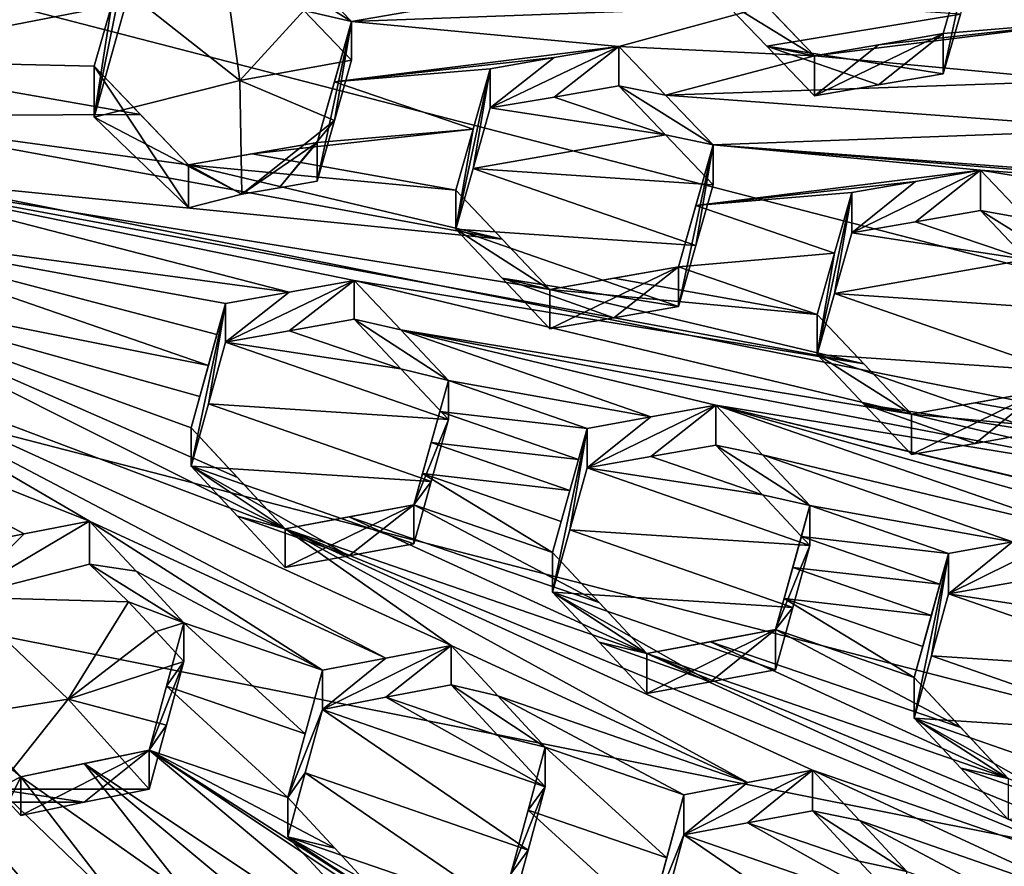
# Model space of a CAD drawing. Header units: metres. Extents: x -22 to 22, y 0 to 204.
# Tile 113 of 256: x 1.53 to 3.45, y 17.24 to 18.89. Entities that reach past the tile are written whole.
import ezdxf

# ---------------------------------------------------------------- set-up
doc = ezdxf.new("R2010")
doc.units = ezdxf.units.M
doc.layers.add('solid_002_SW0002', color=7, linetype='CONTINUOUS')
doc.layers.add('solid_002_SW0002_01', color=7, linetype='CONTINUOUS')

msp = doc.modelspace()

# ---------------------------------------------------------------- linework, layer by layer
at = {"layer": 'solid_002_SW0002'}
for points in [[(7.330033, 6.201028, 222.337723), (-0.000125, 6.009099, 222.530045), (-0.000125, 39.062069, 222.530045)], [(7.539723, 6.213904, 222.33223), (7.330033, 6.201028, 222.337723), (-0.000125, 39.062069, 222.530045)], [(7.745979, 6.240901, 222.326813), (7.539723, 6.213904, 222.33223), (-0.000125, 39.062069, 222.530045)], [(7.948801, 6.282018, 222.321487), (7.745979, 6.240901, 222.326813), (-0.000125, 39.062069, 222.530045)], [(8.148396, 6.337333, 222.316254), (7.948801, 6.282018, 222.321487), (-0.000125, 39.062069, 222.530045)], [(8.346459, 6.407481, 222.311066), (8.148396, 6.337333, 222.316254), (-0.000125, 39.062069, 222.530045)], [(8.540717, 6.491611, 222.305969), (8.346459, 6.407481, 222.311066), (-0.000125, 39.062069, 222.530045)], [(8.727814, 6.588467, 222.301056), (8.540717, 6.491611, 222.305969), (-0.000125, 39.062069, 222.530045)], [(8.906004, 6.697614, 222.296387), (8.727814, 6.588467, 222.301056), (-0.000125, 39.062069, 222.530045)], [(9.077606, 6.820176, 222.29187), (8.906004, 6.697614, 222.296387), (-0.000125, 39.062069, 222.530045)], [(9.240612, 6.954489, 222.287598), (9.077606, 6.820176, 222.29187), (-0.000125, 39.062069, 222.530045)], [(9.392625, 7.09867, 222.283615), (9.240612, 6.954489, 222.287598), (-0.000125, 39.062069, 222.530045)], [(9.533943, 7.253393, 222.279907), (9.392625, 7.09867, 222.283615), (-0.000125, 39.062069, 222.530045)], [(9.665215, 7.418948, 222.276459), (9.533943, 7.253393, 222.279907), (-0.000125, 39.062069, 222.530045)], [(9.784578, 7.59288, 222.273331), (9.665215, 7.418948, 222.276459), (-0.000125, 39.062069, 222.530045)], [(9.89038, 7.773118, 222.270554), (9.784578, 7.59288, 222.273331), (-0.000125, 39.062069, 222.530045)], [(9.983701, 7.961953, 222.268112), (9.89038, 7.773118, 222.270554), (-0.000125, 39.062069, 222.530045)], [(10.064153, 8.15771, 222.265991), (9.983701, 7.961953, 222.268112), (-0.000125, 39.062069, 222.530045)], [(10.130554, 8.357121, 222.264252), (10.064153, 8.15771, 222.265991), (-0.000125, 39.062069, 222.530045)], [(10.182102, 8.557965, 222.262894), (10.130554, 8.357121, 222.264252), (-0.000125, 39.062069, 222.530045)], [(10.219395, 8.761897, 222.261917), (10.182102, 8.557965, 222.262894), (-0.000125, 39.062069, 222.530045)], [(10.242505, 8.96912, 222.261322), (10.219395, 8.761897, 222.261917), (-0.000125, 39.062069, 222.530045)], [(10.251433, 9.179632, 222.261078), (10.242505, 8.96912, 222.261322), (-0.000125, 39.062069, 222.530045)], [(10.452456, 38.787868, 222.255814), (10.251433, 9.179632, 222.261078), (-0.000125, 39.062069, 222.530045)], [(15.431576, 33.648762, 223.952362), (-15.431306, 33.548271, 223.951843), (-15.319921, 9.159238, 223.824142)], [(7.547938, 18.137966, 195.660797), (-5.538156, 20.747923, 194.961472), (-4.778347, 21.3283, 194.805954)], [(7.90552, 17.268381, 195.893799), (-6.223329, 20.08519, 195.139038), (-5.538156, 20.747923, 194.961472)], [(8.155832, 16.363531, 196.136261), (-6.822947, 19.352098, 195.33548), (-6.223329, 20.08519, 195.139038)], [(8.29563, 15.439067, 196.383972), (-7.332353, 18.553354, 195.5495), (-6.822947, 19.352098, 195.33548)], [(8.323321, 14.50131, 196.635239), (-7.7389, 17.710806, 195.775253), (-7.332353, 18.553354, 195.5495)], [(8.043475, 12.659388, 197.128784), (-8.043475, 16.822996, 196.013153), (-7.7389, 17.710806, 195.775253)]]:
    msp.add_3dface(points, dxfattribs=at)
at = {"layer": 'solid_002_SW0002_01'}
for points in [[(15.431576, 33.648762, 223.952362), (-15.319921, 9.159238, 223.824142), (15.31992, 9.159238, 223.824142)], [(7.547938, 18.137966, 195.660797), (-4.778347, 21.3283, 194.805954), (7.089259, 18.960833, 195.440308)], [(7.90552, 17.268381, 195.893799), (-5.538156, 20.747923, 194.961472), (7.547938, 18.137966, 195.660797)], [(8.155832, 16.363531, 196.136261), (-6.223329, 20.08519, 195.139038), (7.90552, 17.268381, 195.893799)], [(8.29563, 15.439067, 196.383972), (-6.822947, 19.352098, 195.33548), (8.155832, 16.363531, 196.136261)], [(3.365049, 18.984777, 210.834991), (3.398708, 19.10186, 210.786591), (3.331465, 18.867599, 210.881943)], [(3.331465, 18.788692, 210.587448), (3.331465, 18.867599, 210.881943), (3.398708, 19.10186, 210.786591)], [(3.365041, 18.905718, 210.540054), (3.331465, 18.788692, 210.587448), (3.398708, 19.10186, 210.786591)], [(1.742728, 19.03853, 211.364639), (1.675485, 18.704716, 211.088455), (1.742728, 18.947121, 211.023499)], [(1.742728, 19.03853, 211.364639), (1.709019, 18.921385, 211.413513), (1.675485, 18.704716, 211.088455)], [(2.896799, 19.015362, 210.983398), (2.084147, 18.988077, 211.266068), (2.177395, 18.891144, 211.264587)], [(2.987556, 18.92103, 210.981995), (2.896799, 19.015362, 210.983398), (2.177395, 18.891144, 211.264587)], [(3.08051, 18.824125, 210.979492), (2.896799, 18.937582, 210.693115), (2.896799, 19.015362, 210.983398)], [(3.08051, 18.824125, 210.979492), (2.896799, 19.015362, 210.983398), (2.987556, 18.92103, 210.981995)], [(1.959669, 18.775764, 211.069412), (1.929455, 18.995449, 211.010544), (1.742728, 18.947121, 211.023499)], [(1.959669, 18.775764, 211.069412), (2.084189, 18.912457, 210.984009), (1.929455, 18.995449, 211.010544)], [(2.177395, 18.891144, 211.264587), (2.084147, 18.988077, 211.266068), (1.993683, 19.006315, 210.984604)], [(2.084189, 18.912457, 210.984009), (2.177395, 18.891144, 211.264587), (1.993683, 19.006315, 210.984604)], [(3.365049, 18.984777, 210.834991), (3.635523, 18.892855, 210.771729), (3.669168, 19.010187, 210.724472)], [(3.365049, 18.984777, 210.834991), (3.331465, 18.867599, 210.881943), (3.635523, 18.892855, 210.771729)], [(1.959669, 18.775764, 211.069412), (1.742728, 18.947121, 211.023499), (1.675485, 18.704716, 211.088455)], [(2.987544, 18.843048, 210.690933), (2.896799, 18.937582, 210.693115), (3.08051, 18.824125, 210.979492)], [(3.365041, 18.905718, 210.540054), (2.896799, 18.937582, 210.693115), (2.987544, 18.843048, 210.690933)], [(1.152307, 18.924713, 211.600296), (1.161687, 18.815809, 211.629486), (1.709019, 18.921385, 211.413513)], [(1.161687, 18.815809, 211.629486), (1.675485, 18.804136, 211.459488), (1.709019, 18.921385, 211.413513)], [(1.709019, 18.921385, 211.413513), (1.675485, 18.804136, 211.459488), (1.675485, 18.704716, 211.088455)], [(2.987556, 18.92103, 210.981995), (2.177395, 18.891144, 211.264587), (2.698809, 18.842438, 211.102997)], [(3.08051, 18.824125, 210.979492), (2.987556, 18.92103, 210.981995), (2.698809, 18.842438, 211.102997)], [(1.959669, 18.775764, 211.069412), (2.177395, 18.815348, 210.981705), (2.084189, 18.912457, 210.984009)], [(2.084189, 18.912457, 210.984009), (2.177395, 18.815348, 210.981705), (2.177395, 18.891144, 211.264587)], [(3.365041, 18.905718, 210.540054), (2.987544, 18.843048, 210.690933), (3.331465, 18.788692, 210.587448)], [(2.110151, 18.655169, 211.353531), (2.177395, 18.891144, 211.264587), (2.110151, 18.579576, 211.071426)], [(2.14377, 18.697762, 211.02774), (2.110151, 18.579576, 211.071426), (2.177395, 18.891144, 211.264587)], [(2.143781, 18.773487, 211.310181), (2.177395, 18.891144, 211.264587), (2.110151, 18.655169, 211.353531)], [(2.14377, 18.697762, 211.02774), (2.177395, 18.891144, 211.264587), (2.177395, 18.815348, 210.981705)], [(2.143781, 18.773487, 211.310181), (2.698809, 18.842438, 211.102997), (2.177395, 18.891144, 211.264587)], [(3.08051, 18.824125, 210.979492), (3.601924, 18.775345, 210.817642), (3.635523, 18.892855, 210.771729)], [(3.20532, 18.845755, 210.931), (3.08051, 18.824125, 210.979492), (3.635523, 18.892855, 210.771729)], [(3.331465, 18.867599, 210.881943), (3.20532, 18.845755, 210.931), (3.635523, 18.892855, 210.771729)], [(3.20532, 18.845755, 210.931), (3.331465, 18.867599, 210.881943), (3.08051, 18.745905, 210.687576)], [(3.205309, 18.767191, 210.637817), (3.08051, 18.745905, 210.687576), (3.331465, 18.867599, 210.881943)], [(3.331465, 18.788692, 210.587448), (3.205309, 18.767191, 210.637817), (3.331465, 18.867599, 210.881943)], [(2.143781, 18.773487, 211.310181), (2.572484, 18.820538, 211.152054), (2.698809, 18.842438, 211.102997)], [(2.698809, 18.842438, 211.102997), (2.447854, 18.722401, 210.914825), (2.572505, 18.743692, 210.86525)], [(2.698809, 18.842438, 211.102997), (2.572484, 18.820538, 211.152054), (2.447854, 18.722401, 210.914825)], [(2.698809, 18.842438, 211.102997), (2.572505, 18.743692, 210.86525), (2.698809, 18.765244, 210.814911)], [(2.78949, 18.747663, 211.09967), (2.698809, 18.842438, 211.102997), (2.698809, 18.765244, 210.814911)], [(3.08051, 18.824125, 210.979492), (2.698809, 18.842438, 211.102997), (2.78949, 18.747663, 211.09967)], [(2.987544, 18.843048, 210.690933), (3.08051, 18.824125, 210.979492), (3.08051, 18.745905, 210.687576)], [(2.987544, 18.843048, 210.690933), (3.08051, 18.745905, 210.687576), (3.205309, 18.767191, 210.637817)], [(2.987544, 18.843048, 210.690933), (3.205309, 18.767191, 210.637817), (3.331465, 18.788692, 210.587448)], [(3.08051, 18.745905, 210.687576), (3.08051, 18.824125, 210.979492), (3.20532, 18.845755, 210.931)], [(3.08051, 18.824125, 210.979492), (2.78949, 18.747663, 211.09967), (3.601924, 18.775345, 210.817642)], [(1.76571, 18.709515, 211.454956), (1.161687, 18.815809, 211.629486), (1.159795, 18.707151, 211.6586)], [(1.76571, 18.709515, 211.454956), (1.675485, 18.804136, 211.459488), (1.161687, 18.815809, 211.629486)], [(1.675485, 18.804136, 211.459488), (1.859197, 18.527266, 211.136002), (1.675485, 18.704716, 211.088455)], [(1.859197, 18.611074, 211.448776), (1.859197, 18.527266, 211.136002), (1.675485, 18.804136, 211.459488)], [(1.76571, 18.709515, 211.454956), (1.859197, 18.611074, 211.448776), (1.675485, 18.804136, 211.459488)], [(2.14377, 18.697762, 211.02774), (2.177395, 18.815348, 210.981705), (1.959669, 18.775764, 211.069412)], [(2.143781, 18.773487, 211.310181), (2.447854, 18.79891, 211.200363), (2.572484, 18.820538, 211.152054)], [(2.572484, 18.820538, 211.152054), (2.447854, 18.79891, 211.200363), (2.447854, 18.722401, 210.914825)], [(2.143781, 18.773487, 211.310181), (2.414249, 18.680897, 211.244507), (2.447854, 18.79891, 211.200363)], [(2.414253, 18.604504, 210.959335), (2.447854, 18.79891, 211.200363), (2.380611, 18.485893, 211.001785)], [(2.414249, 18.680897, 211.244507), (2.380611, 18.485893, 211.001785), (2.447854, 18.79891, 211.200363)], [(2.414253, 18.604504, 210.959335), (2.447854, 18.722401, 210.914825), (2.447854, 18.79891, 211.200363)], [(1.959669, 18.775764, 211.069412), (1.675485, 18.704716, 211.088455), (1.96317, 18.554174, 211.128784)], [(2.14377, 18.697762, 211.02774), (1.959669, 18.775764, 211.069412), (1.96317, 18.554174, 211.128784)], [(2.143781, 18.773487, 211.310181), (2.110151, 18.655169, 211.353531), (2.414249, 18.680897, 211.244507)], [(2.789492, 18.670237, 210.810715), (2.698809, 18.765244, 210.814911), (2.572505, 18.743692, 210.86525)], [(2.88252, 18.650156, 211.095215), (2.698809, 18.765244, 210.814911), (2.789492, 18.670237, 210.810715)], [(2.88252, 18.650156, 211.095215), (2.78949, 18.747663, 211.09967), (2.698809, 18.765244, 210.814911)], [(3.692822, 18.680252, 210.81395), (3.601924, 18.775345, 210.817642), (2.78949, 18.747663, 211.09967)], [(3.692822, 18.680252, 210.81395), (2.78949, 18.747663, 211.09967), (2.88252, 18.650156, 211.095215)], [(2.572505, 18.743692, 210.86525), (2.447854, 18.722401, 210.914825), (2.789492, 18.670237, 210.810715)], [(1.159795, 18.707151, 211.6586), (1.146805, 18.597944, 211.687851), (2.471218, 18.466587, 211.279816)], [(1.76571, 18.709515, 211.454956), (1.159795, 18.707151, 211.6586), (1.859197, 18.611074, 211.448776)], [(1.159795, 18.707151, 211.6586), (2.471218, 18.466587, 211.279816), (1.859197, 18.611074, 211.448776)], [(2.414253, 18.604504, 210.959335), (2.789492, 18.670237, 210.810715), (2.447854, 18.722401, 210.914825)], [(1.675485, 18.704716, 211.088455), (1.859197, 18.527266, 211.136002), (1.96317, 18.554174, 211.128784)], [(2.14377, 18.697762, 211.02774), (1.96317, 18.554174, 211.128784), (2.036216, 18.566809, 211.100311)], [(2.14377, 18.697762, 211.02774), (2.036216, 18.566809, 211.100311), (2.110151, 18.579576, 211.071426)], [(2.414249, 18.680897, 211.244507), (1.983296, 18.63291, 211.401794), (2.380611, 18.56222, 211.286636)], [(2.414249, 18.680897, 211.244507), (2.110151, 18.655169, 211.353531), (1.983296, 18.63291, 211.401794)], [(2.414249, 18.680897, 211.244507), (2.380611, 18.56222, 211.286636), (2.380611, 18.485893, 211.001785)], [(2.414253, 18.604504, 210.959335), (2.88252, 18.572487, 210.805344), (2.789492, 18.670237, 210.810715)], [(2.88252, 18.650156, 211.095215), (2.789492, 18.670237, 210.810715), (2.88252, 18.572487, 210.805344)], [(3.692822, 18.680252, 210.81395), (2.88252, 18.650156, 211.095215), (3.785636, 18.582949, 210.809418)], [(1.859197, 18.611074, 211.448776), (2.110151, 18.655169, 211.353531), (1.96317, 18.554174, 211.128784)], [(1.859197, 18.611074, 211.448776), (1.983296, 18.63291, 211.401794), (2.110151, 18.655169, 211.353531)], [(2.110151, 18.655169, 211.353531), (2.036216, 18.566809, 211.100311), (1.96317, 18.554174, 211.128784)], [(2.110151, 18.655169, 211.353531), (2.110151, 18.579576, 211.071426), (2.036216, 18.566809, 211.100311)], [(2.88252, 18.650156, 211.095215), (2.848923, 18.454113, 210.848022), (2.815277, 18.335079, 210.888947)], [(2.815277, 18.412592, 211.178223), (2.88252, 18.650156, 211.095215), (2.815277, 18.335079, 210.888947)], [(2.848927, 18.531712, 211.137558), (2.88252, 18.650156, 211.095215), (2.815277, 18.412592, 211.178223)], [(2.88252, 18.650156, 211.095215), (2.88252, 18.572487, 210.805344), (2.848923, 18.454113, 210.848022)], [(2.848927, 18.531712, 211.137558), (3.403934, 18.601261, 210.932922), (2.88252, 18.650156, 211.095215)], [(2.88252, 18.650156, 211.095215), (4.30705, 18.534056, 210.647125), (3.785636, 18.582949, 210.809418)], [(2.88252, 18.650156, 211.095215), (3.403934, 18.601261, 210.932922), (4.30705, 18.534056, 210.647125)], [(1.859197, 18.611074, 211.448776), (2.380611, 18.56222, 211.286636), (1.983296, 18.63291, 211.401794)], [(1.859197, 18.611074, 211.448776), (2.471218, 18.466587, 211.279816), (2.380611, 18.56222, 211.286636)], [(1.859197, 18.611074, 211.448776), (1.96317, 18.554174, 211.128784), (1.859197, 18.527266, 211.136002)], [(1.146805, 18.597944, 211.687851), (1.122718, 18.488188, 211.71727), (2.055559, 18.363184, 211.440353)], [(1.146805, 18.597944, 211.687851), (2.564322, 18.368076, 211.271896), (2.471218, 18.466587, 211.279816)], [(1.146805, 18.597944, 211.687851), (3.176575, 18.2232, 211.102371), (2.564322, 18.368076, 211.271896)], [(1.146805, 18.597944, 211.687851), (2.182621, 18.38596, 211.393799), (3.176575, 18.2232, 211.102371)], [(1.146805, 18.597944, 211.687851), (2.055559, 18.363184, 211.440353), (2.182621, 18.38596, 211.393799)], [(2.414253, 18.604504, 210.959335), (2.380611, 18.485893, 211.001785), (2.848923, 18.454113, 210.848022)], [(2.414253, 18.604504, 210.959335), (2.848923, 18.454113, 210.848022), (2.88252, 18.572487, 210.805344)], [(2.848927, 18.531712, 211.137558), (3.277594, 18.579182, 210.981323), (3.403934, 18.601261, 210.932922)], [(3.403934, 18.601261, 210.932922), (3.15298, 18.478977, 210.736359), (3.277611, 18.500454, 210.687485)], [(3.403934, 18.601261, 210.932922), (3.277594, 18.579182, 210.981323), (3.15298, 18.478977, 210.736359)], [(3.403934, 18.601261, 210.932922), (3.277611, 18.500454, 210.687485), (3.403934, 18.52219, 210.637833)], [(3.494807, 18.50577, 210.927643), (3.403934, 18.601261, 210.932922), (3.403934, 18.52219, 210.637833)], [(4.398071, 18.438437, 210.641968), (4.30705, 18.534056, 210.647125), (3.403934, 18.601261, 210.932922)], [(3.494807, 18.50577, 210.927643), (4.398071, 18.438437, 210.641968), (3.403934, 18.601261, 210.932922)], [(2.848927, 18.531712, 211.137558), (3.15298, 18.557375, 211.028946), (3.277594, 18.579182, 210.981323)], [(3.277594, 18.579182, 210.981323), (3.15298, 18.557375, 211.028946), (3.15298, 18.478977, 210.736359)], [(8.323321, 14.50131, 196.635239), (-7.332353, 18.553354, 195.5495), (8.29563, 15.439067, 196.383972)], [(2.380611, 18.56222, 211.286636), (2.471218, 18.466587, 211.279816), (2.564322, 18.368076, 211.271896)], [(2.380611, 18.485893, 211.001785), (2.380611, 18.56222, 211.286636), (2.564322, 18.368076, 211.271896)], [(3.119384, 18.438692, 211.070435), (3.15298, 18.557375, 211.028946), (2.848927, 18.531712, 211.137558)], [(3.119384, 18.438692, 211.070435), (3.085737, 18.241131, 210.818329), (3.15298, 18.557375, 211.028946)], [(3.119385, 18.360374, 210.778152), (3.15298, 18.557375, 211.028946), (3.085737, 18.241131, 210.818329)], [(3.119385, 18.360374, 210.778152), (3.15298, 18.478977, 210.736359), (3.15298, 18.557375, 211.028946)], [(3.119384, 18.438692, 211.070435), (2.848927, 18.531712, 211.137558), (2.815277, 18.412592, 211.178223)], [(3.494807, 18.426451, 210.631622), (3.403934, 18.52219, 210.637833), (3.277611, 18.500454, 210.687485)], [(3.494807, 18.50577, 210.927643), (3.403934, 18.52219, 210.637833), (3.587646, 18.408014, 210.921524)], [(3.494807, 18.426451, 210.631622), (3.587646, 18.408014, 210.921524), (3.403934, 18.52219, 210.637833)], [(3.277611, 18.500454, 210.687485), (3.15298, 18.478977, 210.736359), (3.494807, 18.426451, 210.631622)], [(1.122718, 18.488188, 211.71727), (1.086765, 18.381504, 211.74585), (1.898044, 18.220018, 211.519119)], [(1.914859, 18.280542, 211.502533), (1.122718, 18.488188, 211.71727), (1.898044, 18.220018, 211.519119)], [(2.055559, 18.363184, 211.440353), (1.122718, 18.488188, 211.71727), (1.931666, 18.340858, 211.485291)], [(1.914859, 18.280542, 211.502533), (1.931666, 18.340858, 211.485291), (1.122718, 18.488188, 211.71727)], [(2.471231, 18.389988, 210.993988), (2.380611, 18.485893, 211.001785), (2.564322, 18.368076, 211.271896)], [(2.815277, 18.335079, 210.888947), (2.380611, 18.485893, 211.001785), (2.471231, 18.389988, 210.993988)], [(2.815277, 18.335079, 210.888947), (2.848923, 18.454113, 210.848022), (2.380611, 18.485893, 211.001785)], [(3.494807, 18.426451, 210.631622), (3.15298, 18.478977, 210.736359), (3.119385, 18.360374, 210.778152)], [(3.119384, 18.438692, 211.070435), (2.815277, 18.412592, 211.178223), (3.085737, 18.319387, 211.110382)], [(3.119384, 18.438692, 211.070435), (3.085737, 18.319387, 211.110382), (3.085737, 18.241131, 210.818329)], [(3.494807, 18.426451, 210.631622), (3.119385, 18.360374, 210.778152), (3.587646, 18.328438, 210.624542)], [(2.815277, 18.412592, 211.178223), (2.564322, 18.291218, 210.985062), (2.564322, 18.368076, 211.271896)], [(2.815277, 18.412592, 211.178223), (2.688622, 18.312977, 210.937576), (2.564322, 18.291218, 210.985062)], [(2.815277, 18.412592, 211.178223), (2.564322, 18.368076, 211.271896), (2.688597, 18.390154, 211.225632)], [(2.815277, 18.412592, 211.178223), (2.688597, 18.390154, 211.225632), (3.085737, 18.319387, 211.110382)], [(2.815277, 18.412592, 211.178223), (2.815277, 18.335079, 210.888947), (2.688622, 18.312977, 210.937576)], [(1.086765, 18.381504, 211.74585), (1.041483, 18.280653, 211.772873), (2.048134, 17.901152, 211.523712)], [(1.086765, 18.381504, 211.74585), (1.88123, 18.159313, 211.535019), (1.898044, 18.220018, 211.519119)], [(1.086765, 18.381504, 211.74585), (1.864423, 18.098455, 211.550247), (1.88123, 18.159313, 211.535019)], [(1.086765, 18.381504, 211.74585), (1.955095, 18.001133, 211.537369), (1.864423, 18.098455, 211.550247)], [(1.086765, 18.381504, 211.74585), (2.048134, 17.901152, 211.523712), (1.955095, 18.001133, 211.537369)], [(2.182621, 18.38596, 211.393799), (2.055559, 18.363184, 211.440353), (1.931666, 18.26565, 211.204605)], [(2.055532, 18.287657, 211.158508), (2.182621, 18.38596, 211.393799), (1.931666, 18.26565, 211.204605)], [(2.055532, 18.287657, 211.158508), (2.182621, 18.310114, 211.110748), (2.182621, 18.38596, 211.393799)], [(2.182621, 18.38596, 211.393799), (3.269448, 18.124689, 211.093567), (3.176575, 18.2232, 211.102371)], [(2.273225, 18.289703, 211.384644), (3.269448, 18.124689, 211.093567), (2.182621, 18.38596, 211.393799)], [(2.273225, 18.289703, 211.384644), (2.182621, 18.38596, 211.393799), (2.182621, 18.310114, 211.110748)], [(2.471231, 18.389988, 210.993988), (2.564322, 18.368076, 211.271896), (2.564322, 18.291218, 210.985062)], [(2.688622, 18.312977, 210.937576), (2.471231, 18.389988, 210.993988), (2.564322, 18.291218, 210.985062)], [(2.688622, 18.312977, 210.937576), (2.815277, 18.335079, 210.888947), (2.471231, 18.389988, 210.993988)], [(2.688597, 18.390154, 211.225632), (2.564322, 18.368076, 211.271896), (3.085737, 18.319387, 211.110382)], [(2.055559, 18.363184, 211.440353), (1.931666, 18.340858, 211.485291), (1.931666, 18.26565, 211.204605)], [(3.085737, 18.319387, 211.110382), (2.564322, 18.368076, 211.271896), (3.176575, 18.2232, 211.102371)], [(3.119385, 18.360374, 210.778152), (3.085737, 18.241131, 210.818329), (3.554048, 18.209515, 210.665176)], [(3.119385, 18.360374, 210.778152), (3.554048, 18.209515, 210.665176), (3.587646, 18.328438, 210.624542)], [(1.931666, 18.340858, 211.485291), (1.864423, 18.098455, 211.550247), (1.864423, 18.023245, 211.269562)], [(1.914859, 18.280542, 211.502533), (1.864423, 18.098455, 211.550247), (1.931666, 18.340858, 211.485291)], [(1.898044, 18.144819, 211.238464), (1.931666, 18.340858, 211.485291), (1.864423, 18.023245, 211.269562)], [(1.898044, 18.144819, 211.238464), (1.931666, 18.26565, 211.204605), (1.931666, 18.340858, 211.485291)], [(2.273216, 18.213587, 211.10054), (2.182621, 18.310114, 211.110748), (2.055532, 18.287657, 211.158508)], [(2.273225, 18.289703, 211.384644), (2.182621, 18.310114, 211.110748), (2.366333, 18.190584, 211.374466)], [(2.273216, 18.213587, 211.10054), (2.366333, 18.190584, 211.374466), (2.182621, 18.310114, 211.110748)], [(3.085737, 18.319387, 211.110382), (3.176575, 18.2232, 211.102371), (3.269448, 18.124689, 211.093567)], [(3.085737, 18.241131, 210.818329), (3.085737, 18.319387, 211.110382), (3.269448, 18.124689, 211.093567)], [(2.273216, 18.213587, 211.10054), (2.055532, 18.287657, 211.158508), (1.931666, 18.26565, 211.204605)], [(2.273225, 18.289703, 211.384644), (2.76097, 18.119543, 211.260773), (2.887747, 18.142391, 211.214798)], [(2.273225, 18.289703, 211.384644), (2.366333, 18.190584, 211.374466), (2.76097, 18.119543, 211.260773)], [(3.881855, 17.979616, 210.923904), (2.273225, 18.289703, 211.384644), (2.887747, 18.142391, 211.214798)], [(3.881855, 17.979616, 210.923904), (3.269448, 18.124689, 211.093567), (2.273225, 18.289703, 211.384644)], [(1.666433, 17.916183, 211.634979), (1.041483, 18.280653, 211.772873), (0.986874, 18.185637, 211.79834)], [(1.041483, 18.280653, 211.772873), (2.244387, 17.648849, 211.498917), (2.371559, 17.673185, 211.458099)], [(1.666433, 17.916183, 211.634979), (2.244387, 17.648849, 211.498917), (1.041483, 18.280653, 211.772873)], [(1.041483, 18.280653, 211.772873), (2.371559, 17.673185, 211.458099), (2.048134, 17.901152, 211.523712)], [(1.914859, 18.280542, 211.502533), (1.88123, 18.159313, 211.535019), (1.864423, 18.098455, 211.550247)], [(1.914859, 18.280542, 211.502533), (1.898044, 18.220018, 211.519119), (1.88123, 18.159313, 211.535019)], [(1.898044, 18.144819, 211.238464), (2.366333, 18.114164, 211.089264), (1.931666, 18.26565, 211.204605)], [(2.273216, 18.213587, 211.10054), (1.931666, 18.26565, 211.204605), (2.366333, 18.114164, 211.089264)], [(3.176585, 18.144663, 210.809311), (3.520403, 18.090027, 210.704391), (3.085737, 18.241131, 210.818329)], [(3.554048, 18.209515, 210.665176), (3.085737, 18.241131, 210.818329), (3.520403, 18.090027, 210.704391)], [(3.176585, 18.144663, 210.809311), (3.085737, 18.241131, 210.818329), (3.269448, 18.124689, 211.093567)], [(2.273216, 18.213587, 211.10054), (2.366333, 18.114164, 211.089264), (2.366333, 18.190584, 211.374466)], [(2.366333, 18.190584, 211.374466), (2.299089, 17.948179, 211.439407), (2.315898, 18.008991, 211.423996)], [(2.366333, 18.114164, 211.089264), (2.299089, 17.948179, 211.439407), (2.366333, 18.190584, 211.374466)], [(2.366333, 18.190584, 211.374466), (2.315898, 18.008991, 211.423996), (2.349524, 18.130211, 211.39151)], [(2.366333, 18.190584, 211.374466), (2.349524, 18.130211, 211.39151), (2.636792, 18.097067, 211.30545)], [(2.366333, 18.190584, 211.374466), (2.636792, 18.097067, 211.30545), (2.76097, 18.119543, 211.260773)], [(1.538738, 17.891273, 211.67421), (0.986874, 18.185637, 211.79834), (1.415478, 17.86684, 211.710632)], [(1.538738, 17.891273, 211.67421), (1.666433, 17.916183, 211.634979), (0.986874, 18.185637, 211.79834)], [(3.269448, 18.124689, 211.093567), (3.393871, 18.146927, 211.047745), (3.520403, 18.169481, 211.000916)], [(3.269448, 18.045879, 210.799438), (3.269448, 18.124689, 211.093567), (3.520403, 18.169481, 211.000916)], [(3.393888, 18.067802, 210.752426), (3.269448, 18.045879, 210.799438), (3.520403, 18.169481, 211.000916)], [(3.790862, 18.076155, 210.932617), (3.520403, 18.169481, 211.000916), (3.393871, 18.146927, 211.047745)], [(3.393888, 18.067802, 210.752426), (3.520403, 18.169481, 211.000916), (3.520403, 18.090027, 210.704391)], [(1.898044, 18.144819, 211.238464), (1.864423, 18.023245, 211.269562), (2.332711, 17.993265, 211.122864)], [(1.898044, 18.144819, 211.238464), (2.332711, 17.993265, 211.122864), (2.366333, 18.114164, 211.089264)], [(2.349524, 18.130211, 211.39151), (2.315898, 18.008991, 211.423996), (2.332711, 18.069675, 211.408035)], [(2.349524, 18.130211, 211.39151), (2.332711, 18.069675, 211.408035), (2.619983, 18.036671, 211.322418)], [(2.349524, 18.130211, 211.39151), (2.619983, 18.036671, 211.322418), (2.636792, 18.097067, 211.30545)], [(2.887747, 18.142391, 211.214798), (2.76097, 18.119543, 211.260773), (2.636792, 18.019896, 211.017441)], [(2.760955, 18.042059, 210.971619), (2.887747, 18.142391, 211.214798), (2.636792, 18.019896, 211.017441)], [(2.760955, 18.042059, 210.971619), (2.887747, 18.06459, 210.924438), (2.887747, 18.142391, 211.214798)], [(2.887747, 18.142391, 211.214798), (4.6797, 17.637451, 210.735168), (4.58709, 17.735933, 210.744888)], [(3.592872, 17.898695, 211.035309), (4.6797, 17.637451, 210.735168), (2.887747, 18.142391, 211.214798)], [(3.974574, 17.881119, 210.914551), (2.887747, 18.142391, 211.214798), (4.58709, 17.735933, 210.744888)], [(2.978594, 18.045723, 211.205032), (2.887747, 18.142391, 211.214798), (2.887747, 18.06459, 210.924438)], [(3.881855, 17.979616, 210.923904), (2.887747, 18.142391, 211.214798), (3.974574, 17.881119, 210.914551)], [(2.978594, 18.045723, 211.205032), (3.592872, 17.898695, 211.035309), (2.887747, 18.142391, 211.214798)], [(3.176585, 18.144663, 210.809311), (3.393888, 18.067802, 210.752426), (3.520403, 18.090027, 210.704391)], [(3.176585, 18.144663, 210.809311), (3.269448, 18.124689, 211.093567), (3.269448, 18.045879, 210.799438)], [(3.176585, 18.144663, 210.809311), (3.269448, 18.045879, 210.799438), (3.393888, 18.067802, 210.752426)], [(3.790862, 18.076155, 210.932617), (3.393871, 18.146927, 211.047745), (3.269448, 18.124689, 211.093567)], [(2.332711, 17.993265, 211.122864), (2.299089, 17.948179, 211.439407), (2.366333, 18.114164, 211.089264)], [(2.76097, 18.119543, 211.260773), (2.636792, 18.097067, 211.30545), (2.636792, 18.019896, 211.017441)], [(3.881855, 17.979616, 210.923904), (3.790862, 18.076155, 210.932617), (3.269448, 18.124689, 211.093567)], [(2.048134, 17.901152, 211.523712), (1.864423, 18.098455, 211.550247), (1.955095, 18.001133, 211.537369)], [(1.864423, 18.023245, 211.269562), (1.864423, 18.098455, 211.550247), (2.048134, 17.901152, 211.523712)], [(2.569549, 17.777491, 211.082397), (2.636792, 18.097067, 211.30545), (2.569549, 17.854664, 211.370407)], [(2.619983, 18.036671, 211.322418), (2.569549, 17.854664, 211.370407), (2.636792, 18.097067, 211.30545)], [(2.569549, 17.777491, 211.082397), (2.60317, 17.898964, 211.050934), (2.636792, 18.097067, 211.30545)], [(2.60317, 17.898964, 211.050934), (2.636792, 18.019896, 211.017441), (2.636792, 18.097067, 211.30545)], [(2.60317, 17.976128, 211.338913), (2.332711, 18.069675, 211.408035), (2.315898, 18.008991, 211.423996)], [(2.619983, 18.036671, 211.322418), (2.332711, 18.069675, 211.408035), (2.60317, 17.976128, 211.338913)], [(2.978588, 17.967644, 210.913605), (2.887747, 18.06459, 210.924438), (2.760955, 18.042059, 210.971619)], [(3.071458, 17.946762, 211.194504), (2.887747, 18.06459, 210.924438), (2.978588, 17.967644, 210.913605)], [(2.978594, 18.045723, 211.205032), (2.887747, 18.06459, 210.924438), (3.071458, 17.946762, 211.194504)], [(2.619983, 18.036671, 211.322418), (2.586357, 17.915455, 211.354904), (2.569549, 17.854664, 211.370407)], [(2.619983, 18.036671, 211.322418), (2.60317, 17.976128, 211.338913), (2.586357, 17.915455, 211.354904)], [(2.978588, 17.967644, 210.913605), (2.760955, 18.042059, 210.971619), (2.636792, 18.019896, 211.017441)], [(2.978594, 18.045723, 211.205032), (3.466285, 17.875803, 211.080933), (3.592872, 17.898695, 211.035309)], [(2.978594, 18.045723, 211.205032), (3.071458, 17.946762, 211.194504), (3.466285, 17.875803, 211.080933)], [(1.955123, 17.925581, 211.255508), (1.864423, 18.023245, 211.269562), (2.048134, 17.901152, 211.523712)], [(2.171908, 17.848322, 211.198395), (1.864423, 18.023245, 211.269562), (1.955123, 17.925581, 211.255508)], [(2.332711, 17.993265, 211.122864), (1.864423, 18.023245, 211.269562), (2.299089, 17.871759, 211.154205)], [(2.171908, 17.848322, 211.198395), (2.299089, 17.871759, 211.154205), (1.864423, 18.023245, 211.269562)], [(3.071458, 17.86838, 210.901978), (2.636792, 18.019896, 211.017441), (2.60317, 17.898964, 211.050934)], [(3.071458, 17.86838, 210.901978), (2.978588, 17.967644, 210.913605), (2.636792, 18.019896, 211.017441)], [(0.848015, 18.011324, 211.845047), (0.765933, 17.934361, 211.865662), (1.604416, 17.135958, 211.707336)], [(0.848015, 18.011324, 211.845047), (1.604416, 17.135958, 211.707336), (1.728601, 17.16247, 211.677719)], [(1.531946, 17.417187, 211.711929), (0.848015, 18.011324, 211.845047), (1.728601, 17.16247, 211.677719)], [(1.531946, 17.417187, 211.711929), (1.439711, 17.517221, 211.728882), (0.848015, 18.011324, 211.845047)], [(2.569549, 17.854664, 211.370407), (2.315898, 18.008991, 211.423996), (2.299089, 17.948179, 211.439407)], [(2.586357, 17.915455, 211.354904), (2.60317, 17.976128, 211.338913), (2.315898, 18.008991, 211.423996)], [(2.569549, 17.854664, 211.370407), (2.586357, 17.915455, 211.354904), (2.315898, 18.008991, 211.423996)], [(2.332711, 17.993265, 211.122864), (2.299089, 17.871759, 211.154205), (2.299089, 17.948179, 211.439407)], [(3.071458, 17.946762, 211.194504), (2.978588, 17.967644, 210.913605), (3.071458, 17.86838, 210.901978)], [(2.299089, 17.948179, 211.439407), (2.048134, 17.901152, 211.523712), (2.171884, 17.924442, 211.482513)], [(2.048134, 17.825306, 211.240646), (2.048134, 17.901152, 211.523712), (2.299089, 17.948179, 211.439407)], [(2.171908, 17.848322, 211.198395), (2.048134, 17.825306, 211.240646), (2.299089, 17.948179, 211.439407)], [(2.660439, 17.757208, 211.357864), (2.299089, 17.948179, 211.439407), (2.171884, 17.924442, 211.482513)], [(2.171908, 17.848322, 211.198395), (2.299089, 17.948179, 211.439407), (2.299089, 17.871759, 211.154205)], [(2.660439, 17.757208, 211.357864), (2.569549, 17.854664, 211.370407), (2.299089, 17.948179, 211.439407)], [(3.071458, 17.946762, 211.194504), (3.004215, 17.704357, 211.25946), (3.021024, 17.765123, 211.243851)], [(3.071458, 17.946762, 211.194504), (3.071458, 17.86838, 210.901978), (3.004215, 17.704357, 211.25946)], [(3.071458, 17.946762, 211.194504), (3.021024, 17.765123, 211.243851), (3.054649, 17.886335, 211.211365)], [(3.071458, 17.946762, 211.194504), (3.054649, 17.886335, 211.211365), (3.341918, 17.853233, 211.125458)], [(3.071458, 17.946762, 211.194504), (3.341918, 17.853233, 211.125458), (3.466285, 17.875803, 211.080933)], [(1.571117, 17.010284, 211.718475), (0.765933, 17.934361, 211.865662), (1.333957, 17.225943, 211.763168)], [(1.571117, 17.010284, 211.718475), (1.604416, 17.135958, 211.707336), (0.765933, 17.934361, 211.865662)], [(1.955123, 17.925581, 211.255508), (2.048134, 17.901152, 211.523712), (2.048134, 17.825306, 211.240646)], [(2.171908, 17.848322, 211.198395), (1.955123, 17.925581, 211.255508), (2.048134, 17.825306, 211.240646)], [(2.75326, 17.657583, 211.344696), (2.171884, 17.924442, 211.482513), (2.048134, 17.901152, 211.523712)], [(2.75326, 17.657583, 211.344696), (2.660439, 17.757208, 211.357864), (2.171884, 17.924442, 211.482513)], [(1.666433, 17.916183, 211.634979), (1.415478, 17.767422, 211.3396), (1.666433, 17.832375, 211.322189)], [(1.538738, 17.891273, 211.67421), (1.415478, 17.767422, 211.3396), (1.666433, 17.916183, 211.634979)], [(1.666433, 17.916183, 211.634979), (2.120604, 17.624924, 211.537781), (2.244387, 17.648849, 211.498917)], [(1.666433, 17.916183, 211.634979), (1.757307, 17.818121, 211.620102), (2.120604, 17.624924, 211.537781)], [(1.666433, 17.916183, 211.634979), (1.666433, 17.832375, 211.322189), (1.757307, 17.818121, 211.620102)], [(2.949826, 17.405766, 211.321396), (2.048134, 17.901152, 211.523712), (2.371559, 17.673185, 211.458099)], [(2.949826, 17.405766, 211.321396), (3.076684, 17.429798, 211.279755), (2.048134, 17.901152, 211.523712)], [(3.78181, 17.186228, 211.100739), (2.048134, 17.901152, 211.523712), (3.076684, 17.429798, 211.279755)], [(3.78181, 17.186228, 211.100739), (2.75326, 17.657583, 211.344696), (2.048134, 17.901152, 211.523712)], [(1.538738, 17.891273, 211.67421), (1.415478, 17.86684, 211.710632), (1.415478, 17.767422, 211.3396)], [(3.037837, 17.74741, 210.935318), (2.60317, 17.898964, 211.050934), (2.569549, 17.777491, 211.082397)], [(3.037837, 17.74741, 210.935318), (3.071458, 17.86838, 210.901978), (2.60317, 17.898964, 211.050934)], [(3.054649, 17.886335, 211.211365), (3.021024, 17.765123, 211.243851), (3.037837, 17.825785, 211.227829)], [(3.054649, 17.886335, 211.211365), (3.037837, 17.825785, 211.227829), (3.325108, 17.792791, 211.142273)], [(3.054649, 17.886335, 211.211365), (3.325108, 17.792791, 211.142273), (3.341918, 17.853233, 211.125458)], [(3.592872, 17.898695, 211.035309), (3.341918, 17.774099, 210.830109), (3.466275, 17.79636, 210.784454)], [(3.466285, 17.875803, 211.080933), (3.341918, 17.774099, 210.830109), (3.592872, 17.898695, 211.035309)], [(3.037837, 17.74741, 210.935318), (3.004215, 17.704357, 211.25946), (3.071458, 17.86838, 210.901978)], [(3.341918, 17.853233, 211.125458), (3.341918, 17.774099, 210.830109), (3.466285, 17.875803, 211.080933)], [(2.75326, 17.657583, 211.344696), (2.569549, 17.854664, 211.370407), (2.660439, 17.757208, 211.357864)], [(2.569549, 17.777491, 211.082397), (2.569549, 17.854664, 211.370407), (2.75326, 17.657583, 211.344696)], [(3.341918, 17.853233, 211.125458), (3.274674, 17.61083, 211.190399), (3.274674, 17.531694, 210.895065)], [(3.325108, 17.792791, 211.142273), (3.274674, 17.61083, 211.190399), (3.341918, 17.853233, 211.125458)], [(3.341918, 17.853233, 211.125458), (3.274674, 17.531694, 210.895065), (3.308296, 17.653111, 210.863388)], [(3.341918, 17.853233, 211.125458), (3.308296, 17.653111, 210.863388), (3.341918, 17.774099, 210.830109)], [(1.742547, 17.758854, 211.341888), (1.666433, 17.832375, 211.322189), (1.415478, 17.767422, 211.3396)], [(1.850145, 17.717873, 211.604675), (1.666433, 17.832375, 211.322189), (1.742547, 17.758854, 211.341888)], [(1.757307, 17.818121, 211.620102), (1.666433, 17.832375, 211.322189), (1.850145, 17.717873, 211.604675)], [(3.308296, 17.732239, 211.158707), (3.037837, 17.825785, 211.227829), (3.021024, 17.765123, 211.243851)], [(3.325108, 17.792791, 211.142273), (3.037837, 17.825785, 211.227829), (3.308296, 17.732239, 211.158707)], [(1.757307, 17.818121, 211.620102), (1.850145, 17.717873, 211.604675), (2.120604, 17.624924, 211.537781)], [(3.325108, 17.792791, 211.142273), (3.291484, 17.671583, 211.174744), (3.274674, 17.61083, 211.190399)], [(3.325108, 17.792791, 211.142273), (3.308296, 17.732239, 211.158707), (3.291484, 17.671583, 211.174744)], [(3.683872, 17.721725, 210.72644), (3.466275, 17.79636, 210.784454), (3.341918, 17.774099, 210.830109)], [(1.624812, 17.568642, 211.392853), (1.415478, 17.767422, 211.3396), (1.348235, 17.525019, 211.404541)], [(1.624812, 17.568642, 211.392853), (1.742547, 17.758854, 211.341888), (1.415478, 17.767422, 211.3396)], [(2.660456, 17.679708, 211.068695), (2.569549, 17.777491, 211.082397), (2.75326, 17.657583, 211.344696)], [(2.877364, 17.602701, 211.011398), (3.004215, 17.625977, 210.966934), (2.569549, 17.777491, 211.082397)], [(3.037837, 17.74741, 210.935318), (2.569549, 17.777491, 211.082397), (3.004215, 17.625977, 210.966934)], [(2.660456, 17.679708, 211.068695), (2.877364, 17.602701, 211.011398), (2.569549, 17.777491, 211.082397)], [(3.274674, 17.61083, 211.190399), (3.021024, 17.765123, 211.243851), (3.004215, 17.704357, 211.25946)], [(3.291484, 17.671583, 211.174744), (3.308296, 17.732239, 211.158707), (3.021024, 17.765123, 211.243851)], [(3.274674, 17.61083, 211.190399), (3.291484, 17.671583, 211.174744), (3.021024, 17.765123, 211.243851)], [(3.341918, 17.774099, 210.830109), (3.308296, 17.653111, 210.863388), (3.776584, 17.62257, 210.7146)], [(3.683872, 17.721725, 210.72644), (3.341918, 17.774099, 210.830109), (3.776584, 17.62257, 210.7146)], [(1.796025, 17.700926, 211.332321), (1.742547, 17.758854, 211.341888), (1.624812, 17.568642, 211.392853)], [(1.796025, 17.700926, 211.332321), (1.850145, 17.717873, 211.604675), (1.742547, 17.758854, 211.341888)], [(3.037837, 17.74741, 210.935318), (3.004215, 17.625977, 210.966934), (3.004215, 17.704357, 211.25946)], [(8.239264, 13.575314, 196.883362), (-7.7389, 17.710806, 195.775253), (8.323321, 14.50131, 196.635239)], [(8.043475, 12.659388, 197.128784), (-7.7389, 17.710806, 195.775253), (8.239264, 13.575314, 196.883362)], [(1.796025, 17.700926, 211.332321), (1.850145, 17.642282, 211.322571), (1.850145, 17.717873, 211.604675)], [(2.08696, 17.501057, 211.560638), (1.850145, 17.717873, 211.604675), (1.816524, 17.593763, 211.626282)], [(1.850145, 17.642282, 211.322571), (1.816524, 17.593763, 211.626282), (1.850145, 17.717873, 211.604675)], [(2.08696, 17.501057, 211.560638), (2.120604, 17.624924, 211.537781), (1.850145, 17.717873, 211.604675)], [(1.796025, 17.700926, 211.332321), (1.624812, 17.568642, 211.392853), (1.850145, 17.642282, 211.322571)], [(3.004215, 17.704357, 211.25946), (2.75326, 17.657583, 211.344696), (2.877347, 17.680784, 211.302811)], [(2.75326, 17.579782, 211.054337), (2.75326, 17.657583, 211.344696), (3.004215, 17.704357, 211.25946)], [(2.75326, 17.579782, 211.054337), (3.004215, 17.704357, 211.25946), (2.877364, 17.602701, 211.011398)], [(3.365708, 17.513281, 211.17807), (3.004215, 17.704357, 211.25946), (2.877347, 17.680784, 211.302811)], [(2.877364, 17.602701, 211.011398), (3.004215, 17.704357, 211.25946), (3.004215, 17.625977, 210.966934)], [(3.365708, 17.513281, 211.17807), (3.274674, 17.61083, 211.190399), (3.004215, 17.704357, 211.25946)], [(2.371559, 17.673185, 211.458099), (2.244387, 17.648849, 211.498917), (2.120604, 17.548599, 211.252945)], [(2.244382, 17.572264, 211.213104), (2.371559, 17.673185, 211.458099), (2.120604, 17.548599, 211.252945)], [(2.244382, 17.572264, 211.213104), (2.371559, 17.596327, 211.171249), (2.371559, 17.673185, 211.458099)], [(2.46255, 17.575207, 211.443985), (2.371559, 17.673185, 211.458099), (2.371559, 17.596327, 211.171249)], [(2.949826, 17.405766, 211.321396), (2.371559, 17.673185, 211.458099), (2.46255, 17.575207, 211.443985)], [(2.660456, 17.679708, 211.068695), (2.75326, 17.657583, 211.344696), (2.75326, 17.579782, 211.054337)], [(2.660456, 17.679708, 211.068695), (2.75326, 17.579782, 211.054337), (2.877364, 17.602701, 211.011398)], [(3.458386, 17.413887, 211.165207), (2.877347, 17.680784, 211.302811), (2.75326, 17.657583, 211.344696)], [(3.458386, 17.413887, 211.165207), (3.365708, 17.513281, 211.17807), (2.877347, 17.680784, 211.302811)], [(4.486936, 16.94256, 210.921356), (3.458386, 17.413887, 211.165207), (2.75326, 17.657583, 211.344696)], [(4.486936, 16.94256, 210.921356), (2.75326, 17.657583, 211.344696), (3.78181, 17.186228, 211.100739)], [(3.308296, 17.653111, 210.863388), (3.274674, 17.531694, 210.895065), (3.742963, 17.501556, 210.747787)], [(3.308296, 17.653111, 210.863388), (3.742963, 17.501556, 210.747787), (3.776584, 17.62257, 210.7146)], [(1.816517, 17.518053, 211.343826), (1.850145, 17.642282, 211.322571), (1.624812, 17.568642, 211.392853)], [(1.850145, 17.642282, 211.322571), (1.782901, 17.469042, 211.645645), (1.816524, 17.593763, 211.626282)], [(1.816517, 17.518053, 211.343826), (1.782901, 17.469042, 211.645645), (1.850145, 17.642282, 211.322571)], [(2.244387, 17.648849, 211.498917), (2.120604, 17.624924, 211.537781), (2.120604, 17.548599, 211.252945)], [(2.05336, 17.376806, 211.581421), (2.120604, 17.548599, 211.252945), (2.120604, 17.624924, 211.537781)], [(2.05336, 17.376806, 211.581421), (2.120604, 17.624924, 211.537781), (2.08696, 17.501057, 211.560638)], [(2.05336, 17.376806, 211.581421), (1.816524, 17.593763, 211.626282), (1.782901, 17.469042, 211.645645)], [(2.05336, 17.376806, 211.581421), (2.08696, 17.501057, 211.560638), (1.816524, 17.593763, 211.626282)], [(2.462537, 17.498037, 211.155945), (2.371559, 17.596327, 211.171249), (2.244382, 17.572264, 211.213104)], [(2.46255, 17.575207, 211.443985), (2.371559, 17.596327, 211.171249), (2.55527, 17.475298, 211.429367)], [(2.462537, 17.498037, 211.155945), (2.55527, 17.475298, 211.429367), (2.371559, 17.596327, 211.171249)], [(3.458386, 17.413887, 211.165207), (3.274674, 17.61083, 211.190399), (3.365708, 17.513281, 211.17807)], [(3.274674, 17.531694, 210.895065), (3.274674, 17.61083, 211.190399), (3.458386, 17.413887, 211.165207)], [(2.46255, 17.575207, 211.443985), (2.55527, 17.475298, 211.429367), (2.82573, 17.382092, 211.361526)], [(2.949826, 17.405766, 211.321396), (2.46255, 17.575207, 211.443985), (2.82573, 17.382092, 211.361526)], [(1.624812, 17.568642, 211.392853), (1.348235, 17.525019, 211.404541), (1.484929, 17.392982, 211.439926)], [(1.782901, 17.393246, 211.362762), (1.624812, 17.568642, 211.392853), (1.484929, 17.392982, 211.439926)], [(1.816517, 17.518053, 211.343826), (1.624812, 17.568642, 211.392853), (1.782901, 17.393246, 211.362762)], [(2.55527, 17.397783, 211.140091), (2.244382, 17.572264, 211.213104), (2.120604, 17.548599, 211.252945)], [(2.55527, 17.397783, 211.140091), (2.462537, 17.498037, 211.155945), (2.244382, 17.572264, 211.213104)], [(2.086967, 17.424677, 211.275467), (2.120604, 17.548599, 211.252945), (2.05336, 17.376806, 211.581421)], [(2.521621, 17.274229, 211.164169), (2.120604, 17.548599, 211.252945), (2.086967, 17.424677, 211.275467)], [(2.521621, 17.274229, 211.164169), (2.55527, 17.397783, 211.140091), (2.120604, 17.548599, 211.252945)], [(1.439711, 17.517221, 211.728882), (1.531946, 17.417187, 211.711929), (1.484929, 17.392982, 211.439926)], [(1.816517, 17.518053, 211.343826), (1.782901, 17.393246, 211.362762), (1.782901, 17.469042, 211.645645)], [(3.274674, 17.531694, 210.895065), (3.458386, 17.413887, 211.165207), (3.36572, 17.433825, 210.881592)], [(3.274674, 17.531694, 210.895065), (3.709341, 17.380165, 210.779556), (3.742963, 17.501556, 210.747787)], [(3.274674, 17.531694, 210.895065), (3.582702, 17.356991, 210.824173), (3.709341, 17.380165, 210.779556)], [(3.274674, 17.531694, 210.895065), (3.36572, 17.433825, 210.881592), (3.582702, 17.356991, 210.824173)], [(2.55527, 17.397783, 211.140091), (2.55527, 17.475298, 211.429367), (2.462537, 17.498037, 211.155945)], [(1.782901, 17.469042, 211.645645), (1.531946, 17.417187, 211.711929), (1.655591, 17.442951, 211.680069)], [(1.531946, 17.34181, 211.430618), (1.531946, 17.417187, 211.711929), (1.782901, 17.469042, 211.645645)], [(1.655525, 17.367361, 211.398026), (1.531946, 17.34181, 211.430618), (1.782901, 17.469042, 211.645645)], [(1.655525, 17.367361, 211.398026), (1.782901, 17.469042, 211.645645), (1.782901, 17.393246, 211.362762)], [(1.782901, 17.469042, 211.645645), (1.655591, 17.442951, 211.680069), (2.433502, 16.923786, 211.517166)], [(1.782901, 17.469042, 211.645645), (2.433502, 16.923786, 211.517166), (2.560497, 16.949535, 211.481796)], [(2.237072, 17.177931, 211.549011), (1.782901, 17.469042, 211.645645), (2.560497, 16.949535, 211.481796)], [(2.14461, 17.278036, 211.565353), (2.05336, 17.376806, 211.581421), (1.782901, 17.469042, 211.645645)], [(2.237072, 17.177931, 211.549011), (2.14461, 17.278036, 211.565353), (1.782901, 17.469042, 211.645645)], [(2.55527, 17.475298, 211.429367), (2.521623, 17.351818, 211.45372), (2.792079, 17.258795, 211.386597)], [(2.55527, 17.397783, 211.140091), (2.521623, 17.351818, 211.45372), (2.55527, 17.475298, 211.429367)], [(2.55527, 17.475298, 211.429367), (2.792079, 17.258795, 211.386597), (2.82573, 17.382092, 211.361526)], [(1.655591, 17.442951, 211.680069), (1.531946, 17.417187, 211.711929), (1.855371, 17.1891, 211.645859)], [(1.655591, 17.442951, 211.680069), (2.309542, 16.898369, 211.550644), (2.433502, 16.923786, 211.517166)], [(1.655591, 17.442951, 211.680069), (1.855371, 17.1891, 211.645859), (2.309542, 16.898369, 211.550644)], [(2.086967, 17.424677, 211.275467), (2.05336, 17.376806, 211.581421), (2.05336, 17.300299, 211.295883)], [(2.086967, 17.424677, 211.275467), (2.05336, 17.300299, 211.295883), (2.488027, 17.150385, 211.186401)], [(2.521621, 17.274229, 211.164169), (2.086967, 17.424677, 211.275467), (2.488027, 17.150385, 211.186401)], [(2.949826, 17.405766, 211.321396), (2.82573, 17.303837, 211.069473), (3.076684, 17.429798, 211.279755)], [(2.949822, 17.327238, 211.028336), (3.076684, 17.429798, 211.279755), (2.82573, 17.303837, 211.069473)], [(2.949822, 17.327238, 211.028336), (3.076684, 17.350988, 210.985641), (3.076684, 17.429798, 211.279755)], [(3.167779, 17.331842, 211.266144), (3.076684, 17.429798, 211.279755), (3.076684, 17.350988, 210.985641)], [(3.65516, 17.162386, 211.142883), (3.076684, 17.429798, 211.279755), (3.167779, 17.331842, 211.266144)], [(3.65516, 17.162386, 211.142883), (3.78181, 17.186228, 211.100739), (3.076684, 17.429798, 211.279755)], [(3.36572, 17.433825, 210.881592), (3.458386, 17.413887, 211.165207), (3.458386, 17.334127, 210.867554)], [(3.36572, 17.433825, 210.881592), (3.458386, 17.334127, 210.867554), (3.582702, 17.356991, 210.824173)], [(1.508415, 17.36742, 211.435272), (1.484929, 17.392982, 211.439926), (1.531946, 17.417187, 211.711929)], [(1.508415, 17.36742, 211.435272), (1.531946, 17.417187, 211.711929), (1.531946, 17.34181, 211.430618)], [(1.531946, 17.417187, 211.711929), (1.728601, 17.16247, 211.677719), (1.855371, 17.1891, 211.645859)], [(2.949826, 17.405766, 211.321396), (2.82573, 17.382092, 211.361526), (2.82573, 17.303837, 211.069473)], [(1.655525, 17.367361, 211.398026), (1.782901, 17.393246, 211.362762), (1.484929, 17.392982, 211.439926)], [(1.508415, 17.36742, 211.435272), (1.655525, 17.367361, 211.398026), (1.484929, 17.392982, 211.439926)], [(2.55527, 17.397783, 211.140091), (2.488027, 17.228054, 211.476257), (2.521623, 17.351818, 211.45372)], [(2.521621, 17.274229, 211.164169), (2.488027, 17.228054, 211.476257), (2.55527, 17.397783, 211.140091)], [(2.82573, 17.382092, 211.361526), (2.792079, 17.258795, 211.386597), (2.758487, 17.135271, 211.409988)], [(2.82573, 17.303837, 211.069473), (2.82573, 17.382092, 211.361526), (2.758487, 17.135271, 211.409988)], [(1.508415, 17.36742, 211.435272), (1.531946, 17.34181, 211.430618), (1.655525, 17.367361, 211.398026)], [(2.05336, 17.300299, 211.295883), (2.05336, 17.376806, 211.581421), (2.14461, 17.278036, 211.565353)], [(2.521623, 17.351818, 211.45372), (2.488027, 17.228054, 211.476257), (2.758487, 17.135271, 211.409988)], [(2.521623, 17.351818, 211.45372), (2.758487, 17.135271, 211.409988), (2.792079, 17.258795, 211.386597)], [(2.949822, 17.327238, 211.028336), (3.16777, 17.252724, 210.97084), (3.076684, 17.350988, 210.985641)], [(3.167779, 17.331842, 211.266144), (3.076684, 17.350988, 210.985641), (3.260396, 17.232185, 211.252075)], [(3.16777, 17.252724, 210.97084), (3.260396, 17.232185, 211.252075), (3.076684, 17.350988, 210.985641)], [(2.949822, 17.327238, 211.028336), (2.82573, 17.303837, 211.069473), (3.260396, 17.152733, 210.955551)], [(2.949822, 17.327238, 211.028336), (3.260396, 17.152733, 210.955551), (3.16777, 17.252724, 210.97084)], [(3.530855, 17.138859, 211.183762), (3.167779, 17.331842, 211.266144), (3.260396, 17.232185, 211.252075)], [(3.65516, 17.162386, 211.142883), (3.167779, 17.331842, 211.266144), (3.530855, 17.138859, 211.183762)], [(2.14461, 17.278036, 211.565353), (2.237072, 17.177931, 211.549011), (2.05336, 17.300299, 211.295883)], [(2.144598, 17.2012, 211.278564), (2.05336, 17.300299, 211.295883), (2.237072, 17.177931, 211.549011)], [(2.05336, 17.300299, 211.295883), (2.360951, 17.125385, 211.224655), (2.488027, 17.150385, 211.186401)], [(2.144598, 17.2012, 211.278564), (2.360951, 17.125385, 211.224655), (2.05336, 17.300299, 211.295883)], [(2.792083, 17.180489, 211.094299), (2.82573, 17.303837, 211.069473), (2.758487, 17.135271, 211.409988)], [(3.22675, 17.02964, 210.981323), (2.82573, 17.303837, 211.069473), (2.792083, 17.180489, 211.094299)], [(3.22675, 17.02964, 210.981323), (3.260396, 17.152733, 210.955551), (2.82573, 17.303837, 211.069473)], [(2.521621, 17.274229, 211.164169), (2.488027, 17.150385, 211.186401), (2.488027, 17.228054, 211.476257)], [(3.16777, 17.252724, 210.97084), (3.260396, 17.152733, 210.955551), (3.260396, 17.232185, 211.252075)]]:
    msp.add_3dface(points, dxfattribs=at)

doc.saveas('drawing.dxf')
